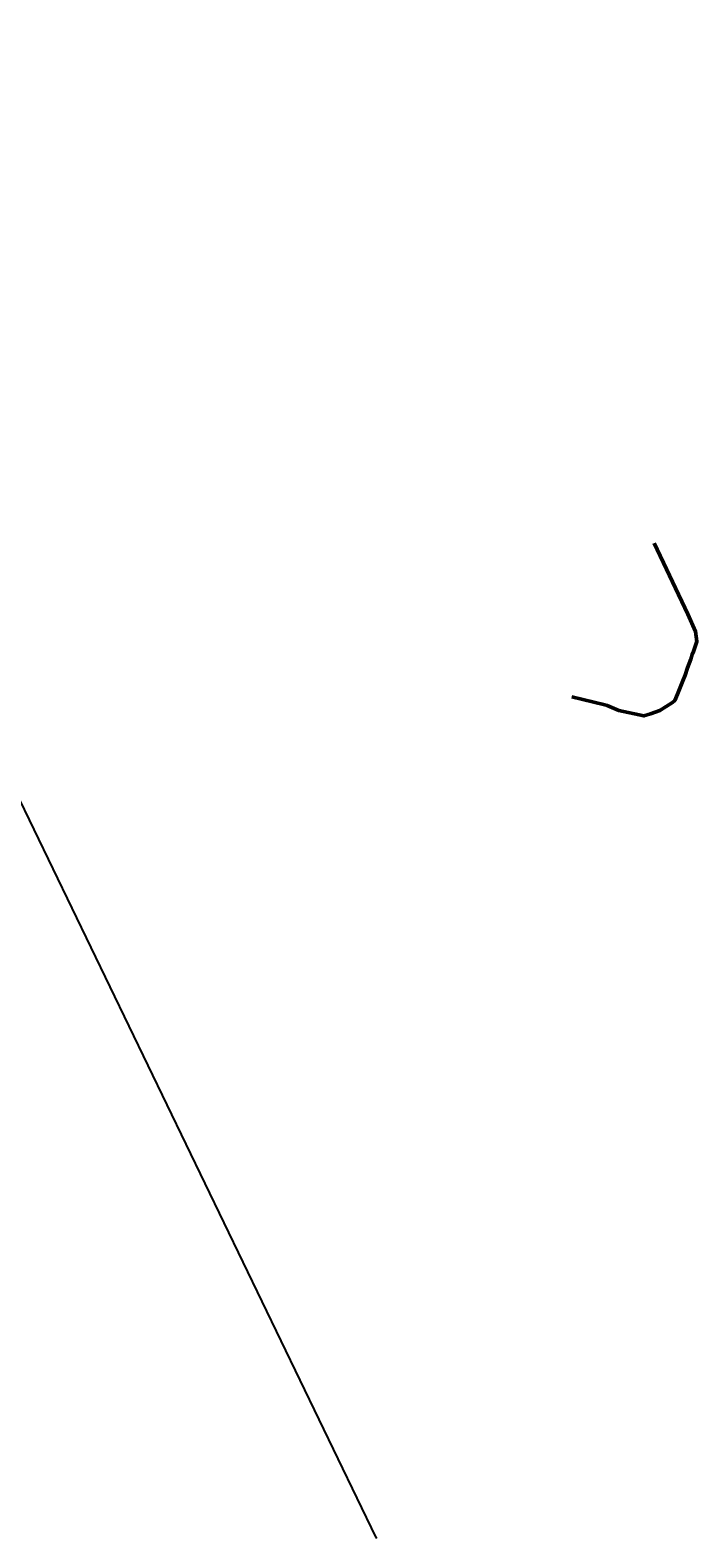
# Model space of a CAD drawing. Header units: metres. Extents: x 7471162 to 7473271, y 5962027 to 5964034.
# Tile 75 of 75: x 7472470 to 7473271, y 5962027 to 5963839. Entities that reach past the tile are written whole.
import ezdxf

# ---------------------------------------------------------------- set-up
doc = ezdxf.new("R2010")
doc.units = ezdxf.units.M
doc.header["$MEASUREMENT"] = 0
doc.layers.get('0').update_dxf_attribs({"color": 250, "linetype": 'CONTINUOUS', "lineweight": 100})
doc.layers.get('Defpoints').update_dxf_attribs({"linetype": 'CONTINUOUS'})
doc.layers.add('01_granica pasa', color=3, linetype='CONTINUOUS')
doc.layers.add('01_wymiary', color=7, linetype='CONTINUOUS', lineweight=0)
doc.styles.get("Standard").update_dxf_attribs({"font": 'Simplex.SHX', "width": 0.75})
doc.dimstyles.new('ISO-25', dxfattribs={"dimscale": 0.4, "dimtxt": 2.5, "dimasz": 2.5, "dimexe": 1.25, "dimexo": 0.625, "dimtad": 1, "dimzin": 1, "dimtxsty": 'Standard', "dimblk": 'OBLIQUE', "dimcen": 2.5, "dimadec": 0, "dimazin": 0, "dimtfac": 1, "dimtmove": 0, "dimatfit": 3, "dimfxl": 1, "dimarcsym": 0})

# ---------------------------------------------------------------- blocks, each defined once
blk = doc.blocks.new('_Oblique')
at = {"color": 0, "linetype": 'ByBlock', "lineweight": -2, "transparency": 16777216}
blk.add_line((-0.5, -0.5), (0.5, 0.5), dxfattribs=at)
blk = doc.blocks.new('*D463')
at = {"layer": '01_wymiary', "color": 0, "lineweight": -2}
for p, q in [((7472011.4, 5963838.9), (7472010.3, 5963838.3)), ((7472886.1, 5962027.6), (7472010.8, 5963838.6)), ((7472886.8, 5962027.9), (7472885.7, 5962027.4))]:
    blk.add_line(p, q, dxfattribs=at)
at = {"layer": 'Defpoints', "color": 0, "lineweight": 15}
for p in [(7472010.8, 5963838.6), (7472011.7, 5963839), (7472887, 5962028)]:
    blk.add_point(p, dxfattribs=at)
at = {"layer": '01_wymiary', "color": 0, "lineweight": -2}
for p, rotation in [((7472010.8, 5963838.6), 115.7971028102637), ((7472886.1, 5962027.6), 295.7971028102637)]:
    blk.add_blockref('_Oblique', p, dxfattribs=dict(at, rotation=rotation))
at = {"layer": '01_wymiary', "color": 0, "insert": (7472449.2, 5962933.4), "char_height": 1, "attachment_point": 5, "rotation": 295.7971}
blk.add_mtext('2011,44', dxfattribs=at)

msp = doc.modelspace()

# ---------------------------------------------------------------- linework, layer by layer
at = {"layer": '01_granica pasa', "lineweight": 50}
msp.add_lwpolyline([(7473121.155, 5963037.865), (7473160.565, 5963028.425), (7473163.415, 5963027.475), (7473177.665, 5963021.435), (7473207.765, 5963014.895), (7473215.645, 5963017.555), (7473226.745, 5963021.505), (7473241.905, 5963030.935), (7473244.915, 5963033.695), (7473248.035, 5963041.245), (7473254.605, 5963057.075), (7473257.125, 5963064.105), (7473260.165, 5963072.615), (7473263.915, 5963083.105), (7473265.855, 5963088.725), (7473267.165, 5963092.515), (7473271.285, 5963104.475), (7473269.745, 5963116.495), (7473260.475, 5963137.175), (7473220.045, 5963222.395)], dxfattribs=at)

# ---------------------------------------------------------------- dimensions: what is measured, and where the dimension line sits
at = {"layer": '01_wymiary'}
dim = msp.add_aligned_dim(p1=(7472887.002, 5962028.005), p2=(7472011.654, 5963838.984), distance=0.965, dimstyle='ISO-25', dxfattribs=at)
dim.commit()
dim.dimension.update_dxf_attribs({"geometry": '*D463', "text_midpoint": (7472449.22, 5962933.442)})

doc.saveas('drawing.dxf')
